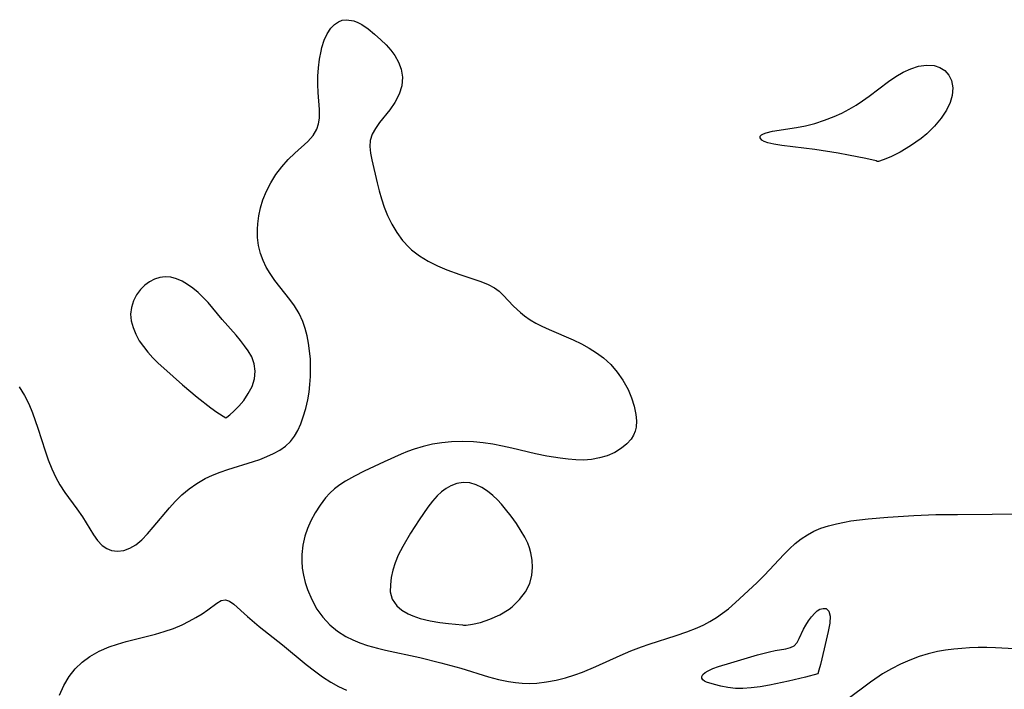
# Model space of a CAD drawing. Header units: metres. Extents: x 1073367 to 1082519, y 1569854 to 1574957.
# Tile 168 of 256: x 1075114 to 1075280, y 1573011 to 1573124. Entities that reach past the tile are written whole.
import ezdxf

# ---------------------------------------------------------------- set-up
doc = ezdxf.new("R2010")
doc.units = ezdxf.units.M
doc.layers.add('CGG_CurvaNivelLidar_v1', color=253, linetype='Continuous', lineweight=30)

msp = doc.modelspace()

# ---------------------------------------------------------------- linework, layer by layer
at = {"layer": 'CGG_CurvaNivelLidar_v1'}
for p, q in [((1075166.848, 1573122.7993, 66.5), (1075167.5402, 1573123.2688, 66.5)), ((1075167.5402, 1573123.2688, 66.5), (1075168.1859, 1573123.5118, 66.5)), ((1075168.1859, 1573123.5118, 66.5), (1075168.8693, 1573123.6029, 66.5)), ((1075168.8693, 1573123.6029, 66.5), (1075170.1457, 1573123.3897, 66.5)), ((1075170.1457, 1573123.3897, 66.5), (1075170.8039, 1573123.1241, 66.5)), ((1075165.6371, 1573121.219, 66.5), (1075166.239, 1573122.1572, 66.5)), ((1075166.239, 1573122.1572, 66.5), (1075166.848, 1573122.7993, 66.5)), ((1075170.8039, 1573123.1241, 66.5), (1075171.4641, 1573122.7739, 66.5)), ((1075171.4641, 1573122.7739, 66.5), (1075172.5626, 1573122.0421, 66.5)), ((1075172.5626, 1573122.0421, 66.5), (1075173.6489, 1573121.1752, 66.5)), ((1075164.7531, 1573118.9163, 66.5), (1075165.146, 1573120.1254, 66.5)), ((1075165.146, 1573120.1254, 66.5), (1075165.6371, 1573121.219, 66.5)), ((1075173.6489, 1573121.1752, 66.5), (1075174.7101, 1573120.2215, 66.5)), ((1075174.7101, 1573120.2215, 66.5), (1075175.5736, 1573119.3718, 66.5)), ((1075164.3336, 1573116.9375, 66.5), (1075164.601, 1573118.3215, 66.5)), ((1075164.601, 1573118.3215, 66.5), (1075164.7531, 1573118.9163, 66.5)), ((1075175.5736, 1573119.3718, 66.5), (1075176.3747, 1573118.4819, 66.5)), ((1075176.3747, 1573118.4819, 66.5), (1075177.0771, 1573117.5417, 66.5)), ((1075164.1609, 1573115.5054, 66.5), (1075164.3336, 1573116.9375, 66.5)), ((1075177.0771, 1573117.5417, 66.5), (1075177.6969, 1573116.4363, 66.5)), ((1075164.0777, 1573114.0512, 66.5), (1075164.1609, 1573115.5054, 66.5)), ((1075177.6969, 1573116.4363, 66.5), (1075178.1278, 1573115.2813, 66.5)), ((1075178.1278, 1573115.2813, 66.5), (1075178.3532, 1573113.8804, 66.5)), ((1075262.9228, 1573114.7456, 66.5), (1075264.2104, 1573115.3361, 66.5)), ((1075264.2104, 1573115.3361, 66.5), (1075265.5052, 1573115.7494, 66.5)), ((1075265.5052, 1573115.7494, 66.5), (1075266.856, 1573115.9426, 66.5)), ((1075266.856, 1573115.9426, 66.5), (1075268.1357, 1573115.8562, 66.5)), ((1075268.1357, 1573115.8562, 66.5), (1075269.1039, 1573115.5496, 66.5)), ((1075269.1039, 1573115.5496, 66.5), (1075269.9385, 1573115.039, 66.5)), ((1075269.9385, 1573115.039, 66.5), (1075270.6469, 1573114.2697, 66.5)), ((1075164.0763, 1573112.6625, 66.5), (1075164.0777, 1573114.0512, 66.5)), ((1075178.3532, 1573113.8804, 66.5), (1075178.2246, 1573112.459, 66.5)), ((1075260.443, 1573113.1859, 66.5), (1075261.6611, 1573114.0191, 66.5)), ((1075261.6611, 1573114.0191, 66.5), (1075262.9228, 1573114.7456, 66.5)), ((1075270.6469, 1573114.2697, 66.5), (1075271.1075, 1573113.3191, 66.5)), ((1075271.1075, 1573113.3191, 66.5), (1075271.2921, 1573112.12, 66.5)), ((1075164.1299, 1573111.2941, 66.5), (1075164.0763, 1573112.6625, 66.5)), ((1075178.2246, 1573112.459, 66.5), (1075177.7789, 1573111.0176, 66.5)), ((1075257.1666, 1573110.7006, 66.5), (1075260.443, 1573113.1859, 66.5)), ((1075271.2921, 1573112.12, 66.5), (1075271.1822, 1573110.8109, 66.5)), ((1075164.3123, 1573108.4382, 66.5), (1075164.1299, 1573111.2941, 66.5)), ((1075177.7789, 1573111.0176, 66.5), (1075177.0773, 1573109.6483, 66.5)), ((1075256.076, 1573109.9292, 66.5), (1075257.1666, 1573110.7006, 66.5)), ((1075271.1822, 1573110.8109, 66.5), (1075270.853, 1573109.6274, 66.5)), ((1075164.3111, 1573107.0071, 66.5), (1075164.3123, 1573108.4382, 66.5)), ((1075176.2059, 1573108.4171, 66.5), (1075174.4783, 1573106.2623, 66.5)), ((1075177.0773, 1573109.6483, 66.5), (1075176.2059, 1573108.4171, 66.5)), ((1075252.5532, 1573107.8511, 66.5), (1075253.7906, 1573108.4971, 66.5)), ((1075253.7906, 1573108.4971, 66.5), (1075254.9517, 1573109.1887, 66.5)), ((1075254.9517, 1573109.1887, 66.5), (1075256.076, 1573109.9292, 66.5)), ((1075270.2246, 1573108.3249, 66.5), (1075269.331, 1573106.9664, 66.5)), ((1075270.853, 1573109.6274, 66.5), (1075270.2246, 1573108.3249, 66.5)), ((1075164.1855, 1573106.0462, 66.5), (1075164.3111, 1573107.0071, 66.5)), ((1075247.9961, 1573106.0987, 66.5), (1075249.6507, 1573106.6263, 66.5)), ((1075249.6507, 1573106.6263, 66.5), (1075251.2837, 1573107.2703, 66.5)), ((1075251.2837, 1573107.2703, 66.5), (1075252.5532, 1573107.8511, 66.5)), ((1075269.331, 1573106.9664, 66.5), (1075268.213, 1573105.6194, 66.5)), ((1075163.2626, 1573104.0666, 66.5), (1075163.9112, 1573105.1552, 66.5)), ((1075163.9112, 1573105.1552, 66.5), (1075164.1855, 1573106.0462, 66.5)), ((1075173.7857, 1573105.2746, 66.5), (1075173.2375, 1573104.2708, 66.5)), ((1075174.4783, 1573106.2623, 66.5), (1075173.7857, 1573105.2746, 66.5)), ((1075240.8278, 1573104.7817, 66.5), (1075244.8962, 1573105.4348, 66.5)), ((1075244.8962, 1573105.4348, 66.5), (1075246.4122, 1573105.7185, 66.5)), ((1075246.4122, 1573105.7185, 66.5), (1075247.9961, 1573106.0987, 66.5)), ((1075268.213, 1573105.6194, 66.5), (1075266.9117, 1573104.3478, 66.5)), ((1075162.3667, 1573103.0691, 66.5), (1075163.2626, 1573104.0666, 66.5)), ((1075173.2375, 1573104.2708, 66.5), (1075172.9009, 1573103.2421, 66.5)), ((1075238.7444, 1573103.6811, 66.5), (1075238.7882, 1573103.9338, 66.5)), ((1075239.0669, 1573103.2535, 66.5), (1075238.7444, 1573103.6811, 66.5)), ((1075238.7882, 1573103.9338, 66.5), (1075238.9911, 1573104.1702, 66.5)), ((1075238.9911, 1573104.1702, 66.5), (1075239.3257, 1573104.3648, 66.5)), ((1075239.3257, 1573104.3648, 66.5), (1075239.7769, 1573104.5306, 66.5)), ((1075239.7769, 1573104.5306, 66.5), (1075240.8278, 1573104.7817, 66.5)), ((1075265.95, 1573103.5536, 66.5), (1075264.1701, 1573102.3019, 66.5)), ((1075266.9117, 1573104.3478, 66.5), (1075265.95, 1573103.5536, 66.5)), ((1075160.1867, 1573101.1032, 66.5), (1075162.3667, 1573103.0691, 66.5)), ((1075172.9009, 1573103.2421, 66.5), (1075172.8224, 1573102.1897, 66.5)), ((1075172.8224, 1573102.1897, 66.5), (1075172.9393, 1573101.0964, 66.5)), ((1075239.4555, 1573103.0435, 66.5), (1075239.0669, 1573103.2535, 66.5)), ((1075240.0617, 1573102.8352, 66.5), (1075239.4555, 1573103.0435, 66.5)), ((1075241.063, 1573102.6119, 66.5), (1075240.0617, 1573102.8352, 66.5)), ((1075242.4021, 1573102.4036, 66.5), (1075241.063, 1573102.6119, 66.5)), ((1075248.0108, 1573101.6805, 66.5), (1075242.4021, 1573102.4036, 66.5)), ((1075251.9554, 1573101.0757, 66.5), (1075248.0108, 1573101.6805, 66.5)), ((1075264.1701, 1573102.3019, 66.5), (1075262.4084, 1573101.2654, 66.5)), ((1075157.979, 1573098.7998, 66.5), (1075159.055, 1573100.0135, 66.5)), ((1075159.055, 1573100.0135, 66.5), (1075160.1867, 1573101.1032, 66.5)), ((1075172.9393, 1573101.0964, 66.5), (1075173.1735, 1573099.9537, 66.5)), ((1075253.693, 1573100.7726, 66.5), (1075251.9554, 1573101.0757, 66.5)), ((1075256.5969, 1573100.2116, 66.5), (1075253.693, 1573100.7726, 66.5)), ((1075258.3339, 1573099.7992, 66.5), (1075256.5969, 1573100.2116, 66.5)), ((1075260.8108, 1573100.4687, 66.5), (1075259.5244, 1573099.936, 66.5)), ((1075262.4084, 1573101.2654, 66.5), (1075260.8108, 1573100.4687, 66.5)), ((1075156.9868, 1573097.4771, 66.5), (1075157.979, 1573098.7998, 66.5)), ((1075173.1735, 1573099.9537, 66.5), (1075174.0578, 1573096.0835, 66.5)), ((1075258.5, 1573099.7048, 66.5), (1075258.3339, 1573099.7992, 66.5)), ((1075258.7482, 1573099.6952, 66.5), (1075258.5, 1573099.7048, 66.5)), ((1075259.5244, 1573099.936, 66.5), (1075258.7482, 1573099.6952, 66.5)), ((1075156.0984, 1573096.0617, 66.5), (1075156.9868, 1573097.4771, 66.5)), ((1075155.3799, 1573094.6602, 66.5), (1075156.0984, 1573096.0617, 66.5)), ((1075174.0578, 1573096.0835, 66.5), (1075174.4064, 1573094.7458, 66.5)), ((1075154.7872, 1573093.2011, 66.5), (1075155.3799, 1573094.6602, 66.5)), ((1075174.4064, 1573094.7458, 66.5), (1075174.8045, 1573093.3911, 66.5)), ((1075174.8045, 1573093.3911, 66.5), (1075175.2811, 1573091.9827, 66.5)), ((1075154.0846, 1573090.5206, 66.5), (1075154.3793, 1573091.8726, 66.5)), ((1075154.3793, 1573091.8726, 66.5), (1075154.7872, 1573093.2011, 66.5)), ((1075175.2811, 1573091.9827, 66.5), (1075175.8366, 1573090.595, 66.5)), ((1075153.9091, 1573089.1565, 66.5), (1075154.0846, 1573090.5206, 66.5)), ((1075175.8366, 1573090.595, 66.5), (1075176.5653, 1573089.0987, 66.5)), ((1075153.8626, 1573088.2687, 66.5), (1075153.9091, 1573089.1565, 66.5)), ((1075176.5653, 1573089.0987, 66.5), (1075177.4119, 1573087.6738, 66.5)), ((1075153.8916, 1573086.8744, 66.5), (1075153.8626, 1573088.2687, 66.5)), ((1075154.0549, 1573085.4997, 66.5), (1075153.8916, 1573086.8744, 66.5)), ((1075177.4119, 1573087.6738, 66.5), (1075178.3799, 1573086.3449, 66.5)), ((1075154.3716, 1573084.1587, 66.5), (1075154.0549, 1573085.4997, 66.5)), ((1075178.3799, 1573086.3449, 66.5), (1075179.4821, 1573085.1427, 66.5)), ((1075179.4821, 1573085.1427, 66.5), (1075179.8823, 1573084.7766, 66.5)), ((1075154.8033, 1573082.9868, 66.5), (1075154.3716, 1573084.1587, 66.5)), ((1075179.8823, 1573084.7766, 66.5), (1075181.2399, 1573083.7418, 66.5)), ((1075181.2399, 1573083.7418, 66.5), (1075182.7145, 1573082.8541, 66.5)), ((1075155.3548, 1573081.8533, 66.5), (1075154.8033, 1573082.9868, 66.5)), ((1075156.0036, 1573080.7576, 66.5), (1075155.3548, 1573081.8533, 66.5)), ((1075182.7145, 1573082.8541, 66.5), (1075184.2656, 1573082.084, 66.5)), ((1075184.2656, 1573082.084, 66.5), (1075185.8589, 1573081.4107, 66.5)), ((1075137.3605, 1573080.1081, 67), (1075136.4612, 1573079.8103, 67)), ((1075138.2878, 1573080.2257, 67), (1075137.3605, 1573080.1081, 67)), ((1075139.2297, 1573080.1379, 67), (1075138.2878, 1573080.2257, 67)), ((1075140.1753, 1573079.8731, 67), (1075139.2297, 1573080.1379, 67)), ((1075156.7806, 1573079.6276, 66.5), (1075156.0036, 1573080.7576, 66.5)), ((1075185.8589, 1573081.4107, 66.5), (1075188.0654, 1573080.6065, 66.5)), ((1075188.0654, 1573080.6065, 66.5), (1075191.6064, 1573079.4033, 66.5)), ((1075134.8124, 1573078.7879, 67), (1075134.1059, 1573078.0972, 67)), ((1075135.6055, 1573079.3631, 67), (1075134.8124, 1573078.7879, 67)), ((1075136.4612, 1573079.8103, 67), (1075135.6055, 1573079.3631, 67)), ((1075141.1142, 1573079.4656, 67), (1075140.1753, 1573079.8731, 67)), ((1075142.036, 1573078.9404, 67), (1075141.1142, 1573079.4656, 67)), ((1075142.9299, 1573078.3144, 67), (1075142.036, 1573078.9404, 67)), ((1075157.6141, 1573078.5311, 66.5), (1075156.7806, 1573079.6276, 66.5)), ((1075159.3191, 1573076.4064, 66.5), (1075157.6141, 1573078.5311, 66.5)), ((1075191.6064, 1573079.4033, 66.5), (1075192.8315, 1573078.9378, 66.5)), ((1075192.8315, 1573078.9378, 66.5), (1075193.9219, 1573078.3698, 66.5)), ((1075193.9219, 1573078.3698, 66.5), (1075194.6784, 1573077.7899, 66.5)), ((1075133.4291, 1573077.1716, 67), (1075132.9107, 1573076.1428, 67)), ((1075134.1059, 1573078.0972, 67), (1075133.4291, 1573077.1716, 67)), ((1075143.8315, 1573077.5611, 67), (1075142.9299, 1573078.3144, 67)), ((1075144.6948, 1573076.7359, 67), (1075143.8315, 1573077.5611, 67)), ((1075145.5241, 1573075.8617, 67), (1075144.6948, 1573076.7359, 67)), ((1075194.6784, 1573077.7899, 66.5), (1075195.3807, 1573077.1127, 66.5)), ((1075195.3807, 1573077.1127, 66.5), (1075197.1217, 1573075.2922, 66.5)), ((1075132.5683, 1573075.0454, 67), (1075132.4357, 1573073.9076, 67)), ((1075132.9107, 1573076.1428, 67), (1075132.5683, 1573075.0454, 67)), ((1075146.3217, 1573074.9575, 67), (1075145.5241, 1573075.8617, 67)), ((1075160.1141, 1573075.327, 66.5), (1075159.3191, 1573076.4064, 66.5)), ((1075160.8919, 1573074.0461, 66.5), (1075160.1141, 1573075.327, 66.5)), ((1075197.1217, 1573075.2922, 66.5), (1075198.2688, 1573074.2187, 66.5)), ((1075132.4357, 1573073.9076, 67), (1075132.5394, 1573072.7764, 67)), ((1075147.9079, 1573073.0349, 67), (1075146.3217, 1573074.9575, 67)), ((1075161.5257, 1573072.6859, 66.5), (1075160.8919, 1573074.0461, 66.5)), ((1075198.2688, 1573074.2187, 66.5), (1075198.967, 1573073.6445, 66.5)), ((1075198.967, 1573073.6445, 66.5), (1075199.893, 1573072.9891, 66.5)), ((1075132.5394, 1573072.7764, 67), (1075132.8418, 1573071.6447, 67)), ((1075150.2589, 1573070.349, 67), (1075147.9079, 1573073.0349, 67)), ((1075161.9335, 1573071.495, 66.5), (1075161.5257, 1573072.6859, 66.5)), ((1075199.893, 1573072.9891, 66.5), (1075200.8508, 1573072.4175, 66.5)), ((1075200.8508, 1573072.4175, 66.5), (1075201.8632, 1573071.8942, 66.5)), ((1075201.8632, 1573071.8942, 66.5), (1075203.1424, 1573071.3085, 66.5)), ((1075132.8418, 1573071.6447, 67), (1075133.3057, 1573070.5275, 67)), ((1075133.3057, 1573070.5275, 67), (1075133.907, 1573069.4403, 67)), ((1075150.9793, 1573069.4834, 67), (1075150.2589, 1573070.349, 67)), ((1075162.2476, 1573070.2635, 66.5), (1075161.9335, 1573071.495, 66.5)), ((1075162.4891, 1573069.0009, 66.5), (1075162.2476, 1573070.2635, 66.5)), ((1075203.1424, 1573071.3085, 66.5), (1075207.1956, 1573069.5636, 66.5)), ((1075133.907, 1573069.4403, 67), (1075134.5931, 1573068.4423, 67)), ((1075134.5931, 1573068.4423, 67), (1075135.3631, 1573067.4832, 67)), ((1075151.6668, 1573068.6036, 67), (1075150.9793, 1573069.4834, 67)), ((1075152.302, 1573067.707, 67), (1075151.6668, 1573068.6036, 67)), ((1075162.6664, 1573067.7501, 66.5), (1075162.4891, 1573069.0009, 66.5)), ((1075207.1956, 1573069.5636, 66.5), (1075208.5723, 1573068.8957, 66.5)), ((1075208.5723, 1573068.8957, 66.5), (1075209.8724, 1573068.1886, 66.5)), ((1075135.3631, 1573067.4832, 67), (1075136.1936, 1573066.5604, 67)), ((1075152.8869, 1573066.6966, 67), (1075152.302, 1573067.707, 67)), ((1075162.7908, 1573066.3043, 66.5), (1075162.6664, 1573067.7501, 66.5)), ((1075209.8724, 1573068.1886, 66.5), (1075211.1185, 1573067.409, 66.5)), ((1075211.1185, 1573067.409, 66.5), (1075212.2882, 1573066.5397, 66.5)), ((1075136.1936, 1573066.5604, 67), (1075137.0658, 1573065.6736, 67)), ((1075137.0658, 1573065.6736, 67), (1075138.0182, 1573064.782, 67)), ((1075153.2896, 1573065.5472, 67), (1075152.8869, 1573066.6966, 67)), ((1075153.4567, 1573064.2987, 67), (1075153.2896, 1573065.5472, 67)), ((1075162.8368, 1573064.8457, 66.5), (1075162.7908, 1573066.3043, 66.5)), ((1075212.2882, 1573066.5397, 66.5), (1075213.5263, 1573065.3993, 66.5)), ((1075213.5263, 1573065.3993, 66.5), (1075214.6267, 1573064.1397, 66.5)), ((1075138.0182, 1573064.782, 67), (1075141.1835, 1573061.9824, 67)), ((1075153.3423, 1573063.004, 67), (1075153.4567, 1573064.2987, 67)), ((1075162.7221, 1573062.0556, 66.5), (1075162.8098, 1573063.3844, 66.5)), ((1075162.8098, 1573063.3844, 66.5), (1075162.8368, 1573064.8457, 66.5)), ((1075214.6267, 1573064.1397, 66.5), (1075215.5809, 1573062.7844, 66.5)), ((1075141.1835, 1573061.9824, 67), (1075143.6655, 1573059.9032, 67)), ((1075152.3061, 1573060.5088, 67), (1075152.9369, 1573061.7317, 67)), ((1075152.9369, 1573061.7317, 67), (1075153.3423, 1573063.004, 67)), ((1075162.5721, 1573060.7412, 66.5), (1075162.7221, 1573062.0556, 66.5)), ((1075215.5809, 1573062.7844, 66.5), (1075216.4534, 1573061.198, 66.5)), ((1075113.5866, 1573061.6525, 66.5), (1075114.5126, 1573060.2194, 66.5)), ((1075114.5126, 1573060.2194, 66.5), (1075115.2276, 1573058.7902, 66.5)), ((1075151.5332, 1573059.3786, 67), (1075152.3061, 1573060.5088, 67)), ((1075162.3546, 1573059.4503, 66.5), (1075162.5721, 1573060.7412, 66.5)), ((1075216.4534, 1573061.198, 66.5), (1075217.052, 1573059.7988, 66.5)), ((1075115.2276, 1573058.7902, 66.5), (1075115.8442, 1573057.2839, 66.5)), ((1075143.6655, 1573059.9032, 67), (1075145.9764, 1573058.1201, 67)), ((1075150.7001, 1573058.3829, 67), (1075151.5332, 1573059.3786, 67)), ((1075162.0154, 1573058.0015, 66.5), (1075162.3546, 1573059.4503, 66.5)), ((1075217.052, 1573059.7988, 66.5), (1075217.5035, 1573058.3938, 66.5)), ((1075217.5035, 1573058.3938, 66.5), (1075217.7857, 1573057.01, 66.5)), ((1075115.8442, 1573057.2839, 66.5), (1075116.7581, 1573054.666, 66.5)), ((1075145.9764, 1573058.1201, 67), (1075146.9941, 1573057.4021, 67)), ((1075146.9941, 1573057.4021, 67), (1075148.5, 1573056.4407, 67)), ((1075148.6908, 1573056.5501, 67), (1075149.1835, 1573056.9332, 67)), ((1075149.1835, 1573056.9332, 67), (1075149.8843, 1573057.5546, 67)), ((1075149.8843, 1573057.5546, 67), (1075150.7001, 1573058.3829, 67)), ((1075161.5979, 1573056.606, 66.5), (1075162.0154, 1573058.0015, 66.5)), ((1075217.7857, 1573057.01, 66.5), (1075217.8688, 1573055.9123, 66.5)), ((1075148.5, 1573056.4407, 67), (1075148.6908, 1573056.5501, 67)), ((1075160.6818, 1573054.3092, 66.5), (1075161.1717, 1573055.4232, 66.5)), ((1075161.1717, 1573055.4232, 66.5), (1075161.5979, 1573056.606, 66.5)), ((1075217.8688, 1573055.9123, 66.5), (1075217.7999, 1573054.869, 66.5)), ((1075116.7581, 1573054.666, 66.5), (1075117.9785, 1573050.866, 66.5)), ((1075160.1227, 1573053.3112, 66.5), (1075160.6818, 1573054.3092, 66.5)), ((1075217.3764, 1573053.5044, 66.5), (1075216.9736, 1573052.8494, 66.5)), ((1075217.6497, 1573054.1897, 66.5), (1075217.3764, 1573053.5044, 66.5)), ((1075217.7999, 1573054.869, 66.5), (1075217.6497, 1573054.1897, 66.5)), ((1075158.614, 1573051.6462, 66.5), (1075159.4473, 1573052.4212, 66.5)), ((1075159.4473, 1573052.4212, 66.5), (1075160.1227, 1573053.3112, 66.5)), ((1075183.4157, 1573051.9595, 66.5), (1075181.8482, 1573051.6014, 66.5)), ((1075185.0084, 1573052.2208, 66.5), (1075183.4157, 1573051.9595, 66.5)), ((1075186.6188, 1573052.3859, 66.5), (1075185.0084, 1573052.2208, 66.5)), ((1075188.5066, 1573052.45, 66.5), (1075186.6188, 1573052.3859, 66.5)), ((1075190.3718, 1573052.37, 66.5), (1075188.5066, 1573052.45, 66.5)), ((1075191.9942, 1573052.2029, 66.5), (1075190.3718, 1573052.37, 66.5)), ((1075193.615, 1573051.9621, 66.5), (1075191.9942, 1573052.2029, 66.5)), ((1075195.2299, 1573051.6594, 66.5), (1075193.615, 1573051.9621, 66.5)), ((1075216.2402, 1573052.0263, 66.5), (1075215.3443, 1573051.2992, 66.5)), ((1075216.9736, 1573052.8494, 66.5), (1075216.2402, 1573052.0263, 66.5)), ((1075117.9785, 1573050.866, 66.5), (1075118.5158, 1573049.3164, 66.5)), ((1075155.4446, 1573049.8869, 66.5), (1075156.5868, 1573050.4019, 66.5)), ((1075156.5868, 1573050.4019, 66.5), (1075157.651, 1573050.9813, 66.5)), ((1075157.651, 1573050.9813, 66.5), (1075158.614, 1573051.6462, 66.5)), ((1075178.1126, 1573050.2782, 66.5), (1075175.2317, 1573049.0023, 66.5)), ((1075179.2076, 1573050.729, 66.5), (1075178.1126, 1573050.2782, 66.5)), ((1075180.3151, 1573051.1394, 66.5), (1075179.2076, 1573050.729, 66.5)), ((1075181.8482, 1573051.6014, 66.5), (1075180.3151, 1573051.1394, 66.5)), ((1075196.8343, 1573051.3032, 66.5), (1075195.2299, 1573051.6594, 66.5)), ((1075200.8124, 1573050.344, 66.5), (1075196.8343, 1573051.3032, 66.5)), ((1075202.7392, 1573049.9558, 66.5), (1075200.8124, 1573050.344, 66.5)), ((1075214.1969, 1573050.6017, 66.5), (1075212.922, 1573050.0387, 66.5)), ((1075215.3443, 1573051.2992, 66.5), (1075214.1969, 1573050.6017, 66.5)), ((1075118.5158, 1573049.3164, 66.5), (1075119.1086, 1573047.8084, 66.5)), ((1075148.8436, 1573047.6967, 66.5), (1075153.1762, 1573049.0422, 66.5)), ((1075153.1762, 1573049.0422, 66.5), (1075154.2447, 1573049.4185, 66.5)), ((1075154.2447, 1573049.4185, 66.5), (1075155.4446, 1573049.8869, 66.5)), ((1075175.2317, 1573049.0023, 66.5), (1075171.8761, 1573047.4202, 66.5)), ((1075204.9878, 1573049.5971, 66.5), (1075202.7392, 1573049.9558, 66.5)), ((1075206.3122, 1573049.4297, 66.5), (1075204.9878, 1573049.5971, 66.5)), ((1075207.6189, 1573049.3196, 66.5), (1075206.3122, 1573049.4297, 66.5)), ((1075208.9046, 1573049.2973, 66.5), (1075207.6189, 1573049.3196, 66.5)), ((1075210.298, 1573049.406, 66.5), (1075208.9046, 1573049.2973, 66.5)), ((1075211.6437, 1573049.6543, 66.5), (1075210.298, 1573049.406, 66.5)), ((1075212.922, 1573050.0387, 66.5), (1075211.6437, 1573049.6543, 66.5)), ((1075119.1086, 1573047.8084, 66.5), (1075119.7844, 1573046.3628, 66.5)), ((1075145.0235, 1573046.1695, 66.5), (1075146.2612, 1573046.7483, 66.5)), ((1075146.2612, 1573046.7483, 66.5), (1075147.5394, 1573047.2503, 66.5)), ((1075147.5394, 1573047.2503, 66.5), (1075148.8436, 1573047.6967, 66.5)), ((1075171.8761, 1573047.4202, 66.5), (1075170.2488, 1573046.5891, 66.5)), ((1075119.7844, 1573046.3628, 66.5), (1075120.4996, 1573045.0966, 66.5)), ((1075120.4996, 1573045.0966, 66.5), (1075121.3103, 1573043.8507, 66.5)), ((1075142.3241, 1573044.4505, 66.5), (1075143.6346, 1573045.3685, 66.5)), ((1075143.6346, 1573045.3685, 66.5), (1075145.0235, 1573046.1695, 66.5)), ((1075167.7654, 1573045.1199, 66.5), (1075166.8931, 1573044.4625, 66.5)), ((1075168.7037, 1573045.718, 66.5), (1075167.7654, 1573045.1199, 66.5)), ((1075170.2488, 1573046.5891, 66.5), (1075168.7037, 1573045.718, 66.5)), ((1075187.5557, 1573045.3577, 67), (1075186.5281, 1573044.9725, 67)), ((1075188.6174, 1573045.5224, 67), (1075187.5557, 1573045.3577, 67)), ((1075189.7074, 1573045.4457, 67), (1075188.6174, 1573045.5224, 67)), ((1075190.7867, 1573045.1445, 67), (1075189.7074, 1573045.4457, 67)), ((1075191.774, 1573044.6786, 67), (1075190.7867, 1573045.1445, 67)), ((1075121.3103, 1573043.8507, 66.5), (1075123.3603, 1573041.0781, 66.5)), ((1075139.9603, 1573042.3258, 66.5), (1075141.0964, 1573043.4321, 66.5)), ((1075141.0964, 1573043.4321, 66.5), (1075142.3241, 1573044.4505, 66.5)), ((1075166.1002, 1573043.7213, 66.5), (1075165.3667, 1573042.9057, 66.5)), ((1075166.8931, 1573044.4625, 66.5), (1075166.1002, 1573043.7213, 66.5)), ((1075184.9533, 1573043.9248, 67), (1075184.2256, 1573043.2481, 67)), ((1075185.7213, 1573044.5057, 67), (1075184.9533, 1573043.9248, 67)), ((1075186.5281, 1573044.9725, 67), (1075185.7213, 1573044.5057, 67)), ((1075192.7254, 1573044.0651, 67), (1075191.774, 1573044.6786, 67)), ((1075193.6337, 1573043.328, 67), (1075192.7254, 1573044.0651, 67)), ((1075138.9787, 1573041.2212, 66.5), (1075139.9603, 1573042.3258, 66.5)), ((1075165.3667, 1573042.9057, 66.5), (1075164.434, 1573041.7042, 66.5)), ((1075183.4121, 1573042.3401, 67), (1075182.6409, 1573041.3494, 67)), ((1075184.2256, 1573043.2481, 67), (1075183.4121, 1573042.3401, 67)), ((1075194.3737, 1573042.6124, 67), (1075193.6337, 1573043.328, 67)), ((1075195.0842, 1573041.8374, 67), (1075194.3737, 1573042.6124, 67)), ((1075195.7729, 1573041.0195, 67), (1075195.0842, 1573041.8374, 67)), ((1075123.3603, 1573041.0781, 66.5), (1075124.3075, 1573039.7248, 66.5)), ((1075136.259, 1573037.978, 66.5), (1075138.9787, 1573041.2212, 66.5)), ((1075163.5865, 1573040.4148, 66.5), (1075162.8474, 1573039.0462, 66.5)), ((1075164.434, 1573041.7042, 66.5), (1075163.5865, 1573040.4148, 66.5)), ((1075182.6409, 1573041.3494, 67), (1075181.1576, 1573039.2136, 67)), ((1075196.7063, 1573039.8279, 67), (1075195.7729, 1573041.0195, 67)), ((1075264.6984, 1573039.9498, 66.5), (1075268.4577, 1573040.0925, 66.5)), ((1075268.4577, 1573040.0925, 66.5), (1075272.0798, 1573040.1431, 66.5)), ((1075272.0798, 1573040.1431, 66.5), (1075283.7963, 1573040.2196, 66.5)), ((1075124.3075, 1573039.7248, 66.5), (1075126.1471, 1573036.6751, 66.5)), ((1075162.8474, 1573039.0462, 66.5), (1075162.299, 1573037.7612, 66.5)), ((1075181.1576, 1573039.2136, 67), (1075179.7271, 1573036.9832, 67)), ((1075197.596, 1573038.5937, 67), (1075196.7063, 1573039.8279, 67)), ((1075198.4214, 1573037.3253, 67), (1075197.596, 1573038.5937, 67)), ((1075250.2899, 1573038.2191, 66.5), (1075251.6306, 1573038.567, 66.5)), ((1075251.6306, 1573038.567, 66.5), (1075253.0048, 1573038.845, 66.5)), ((1075253.0048, 1573038.845, 66.5), (1075254.0984, 1573039.0234, 66.5)), ((1075254.0984, 1573039.0234, 66.5), (1075256.9796, 1573039.3812, 66.5)), ((1075256.9796, 1573039.3812, 66.5), (1075260.3478, 1573039.6807, 66.5)), ((1075260.3478, 1573039.6807, 66.5), (1075264.6984, 1573039.9498, 66.5)), ((1075134.3103, 1573035.858, 66.5), (1075135.2779, 1573036.8677, 66.5)), ((1075135.2779, 1573036.8677, 66.5), (1075136.259, 1573037.978, 66.5)), ((1075162.299, 1573037.7612, 66.5), (1075161.8604, 1573036.4329, 66.5)), ((1075179.7271, 1573036.9832, 67), (1075178.3956, 1573034.7448, 67)), ((1075199.0017, 1573036.3127, 67), (1075198.4214, 1573037.3253, 67)), ((1075246.7364, 1573036.7045, 66.5), (1075247.8383, 1573037.2901, 66.5)), ((1075247.8383, 1573037.2901, 66.5), (1075248.9916, 1573037.7841, 66.5)), ((1075248.9916, 1573037.7841, 66.5), (1075250.2899, 1573038.2191, 66.5)), ((1075126.1471, 1573036.6751, 66.5), (1075126.8602, 1573035.71, 66.5)), ((1075126.8602, 1573035.71, 66.5), (1075127.6537, 1573034.9019, 66.5)), ((1075133.3095, 1573035.0103, 66.5), (1075134.3103, 1573035.858, 66.5)), ((1075161.8604, 1573036.4329, 66.5), (1075161.5086, 1573034.9163, 66.5)), ((1075199.5007, 1573035.2753, 67), (1075199.0017, 1573036.3127, 67)), ((1075199.81, 1573034.4641, 67), (1075199.5007, 1573035.2753, 67)), ((1075243.6934, 1573034.3144, 66.5), (1075244.667, 1573035.2103, 66.5)), ((1075244.667, 1573035.2103, 66.5), (1075245.6933, 1573036.0247, 66.5)), ((1075245.6933, 1573036.0247, 66.5), (1075246.7364, 1573036.7045, 66.5)), ((1075127.6537, 1573034.9019, 66.5), (1075128.4312, 1573034.3672, 66.5)), ((1075128.4312, 1573034.3672, 66.5), (1075129.2265, 1573034.0505, 66.5)), ((1075129.2265, 1573034.0505, 66.5), (1075130.2432, 1573033.9247, 66.5)), ((1075130.2432, 1573033.9247, 66.5), (1075131.2832, 1573034.0596, 66.5)), ((1075131.2832, 1573034.0596, 66.5), (1075132.3167, 1573034.4274, 66.5)), ((1075132.3167, 1573034.4274, 66.5), (1075133.3095, 1573035.0103, 66.5)), ((1075161.5086, 1573034.9163, 66.5), (1075161.3309, 1573033.3753, 66.5)), ((1075178.3956, 1573034.7448, 67), (1075177.6173, 1573033.2509, 67)), ((1075200.0508, 1573033.6377, 67), (1075199.81, 1573034.4641, 67)), ((1075200.2695, 1573032.4235, 67), (1075200.0508, 1573033.6377, 67)), ((1075242.7522, 1573033.3628, 66.5), (1075243.6934, 1573034.3144, 66.5)), ((1075161.3309, 1573033.3753, 66.5), (1075161.3302, 1573032.2281, 66.5)), ((1075161.3302, 1573032.2281, 66.5), (1075161.4327, 1573031.0793, 66.5)), ((1075177.0995, 1573031.9357, 67), (1075176.7276, 1573030.7021, 67)), ((1075177.6173, 1573033.2509, 67), (1075177.0995, 1573031.9357, 67)), ((1075200.3299, 1573031.2013, 67), (1075200.2695, 1573032.4235, 67)), ((1075239.4899, 1573029.897, 66.5), (1075242.7522, 1573033.3628, 66.5)), ((1075161.4327, 1573031.0793, 66.5), (1075161.6425, 1573029.8556, 66.5)), ((1075176.7276, 1573030.7021, 67), (1075176.4561, 1573029.4654, 67)), ((1075200.2066, 1573029.8539, 67), (1075200.3299, 1573031.2013, 67)), ((1075161.6425, 1573029.8556, 66.5), (1075161.9429, 1573028.6439, 66.5)), ((1075161.9429, 1573028.6439, 66.5), (1075162.3239, 1573027.4514, 66.5)), ((1075176.4561, 1573029.4654, 67), (1075176.303, 1573028.246, 67)), ((1075199.1299, 1573027.0937, 67), (1075199.8354, 1573028.4902, 67)), ((1075199.8354, 1573028.4902, 67), (1075200.2066, 1573029.8539, 67)), ((1075234.6175, 1573025.2674, 66.5), (1075238.1893, 1573028.596, 66.5)), ((1075238.1893, 1573028.596, 66.5), (1075239.4899, 1573029.897, 66.5)), ((1075162.3239, 1573027.4514, 66.5), (1075163.0187, 1573025.7601, 66.5)), ((1075176.303, 1573028.246, 67), (1075176.2994, 1573027.0669, 67)), ((1075176.2994, 1573027.0669, 67), (1075176.6279, 1573025.8377, 67)), ((1075198.1257, 1573025.7477, 67), (1075199.1299, 1573027.0937, 67)), ((1075145.4515, 1573024.0143, 66), (1075146.9877, 1573025.1424, 66)), ((1075146.9877, 1573025.1424, 66), (1075147.7456, 1573025.5834, 66)), ((1075147.7456, 1573025.5834, 66), (1075148.4548, 1573025.7322, 66)), ((1075148.4548, 1573025.7322, 66), (1075149.153, 1573025.5082, 66)), ((1075149.153, 1573025.5082, 66), (1075149.881, 1573024.9844, 66)), ((1075163.0187, 1573025.7601, 66.5), (1075163.8937, 1573024.1648, 66.5)), ((1075176.6279, 1573025.8377, 67), (1075177.3964, 1573024.7048, 67)), ((1075196.8616, 1573024.5339, 67), (1075198.1257, 1573025.7477, 67)), ((1075233.4218, 1573024.2262, 66.5), (1075234.6175, 1573025.2674, 66.5)), ((1075144.505, 1573023.3688, 66), (1075145.4515, 1573024.0143, 66)), ((1075149.881, 1573024.9844, 66), (1075152.1645, 1573022.8971, 66)), ((1075163.8937, 1573024.1648, 66.5), (1075164.9095, 1573022.7776, 66.5)), ((1075177.3964, 1573024.7048, 67), (1075178.2446, 1573023.9826, 67)), ((1075178.2446, 1573023.9826, 67), (1075179.2849, 1573023.373, 67)), ((1075194.7731, 1573023.1821, 67), (1075196.3591, 1573024.1495, 67)), ((1075196.3591, 1573024.1495, 67), (1075196.8616, 1573024.5339, 67)), ((1075232.4162, 1573023.4466, 66.5), (1075233.4218, 1573024.2262, 66.5)), ((1075247.9694, 1573023.4555, 66), (1075248.4063, 1573023.8384, 66)), ((1075248.4063, 1573023.8384, 66), (1075248.8501, 1573024.117, 66)), ((1075248.8501, 1573024.117, 66), (1075249.3999, 1573024.2833, 66)), ((1075249.3999, 1573024.2833, 66), (1075249.9063, 1573024.2462, 66)), ((1075249.9063, 1573024.2462, 66), (1075250.384, 1573023.8151, 66)), ((1075250.384, 1573023.8151, 66), (1075250.5994, 1573022.9601, 66)), ((1075141.133, 1573021.5042, 66), (1075142.3345, 1573022.0934, 66)), ((1075142.3345, 1573022.0934, 66), (1075143.4616, 1573022.7216, 66)), ((1075143.4616, 1573022.7216, 66), (1075144.505, 1573023.3688, 66)), ((1075152.1645, 1573022.8971, 66), (1075154.1307, 1573021.2294, 66)), ((1075164.9095, 1573022.7776, 66.5), (1075166.0909, 1573021.5251, 66.5)), ((1075179.2849, 1573023.373, 67), (1075180.1207, 1573023.0045, 67)), ((1075180.1207, 1573023.0045, 67), (1075181.3317, 1573022.5908, 67)), ((1075181.3317, 1573022.5908, 67), (1075183.0081, 1573022.1755, 67)), ((1075183.0081, 1573022.1755, 67), (1075184.646, 1573021.89, 67)), ((1075184.646, 1573021.89, 67), (1075186.1304, 1573021.7067, 67)), ((1075190.1657, 1573021.5854, 67), (1075191.5431, 1573021.9126, 67)), ((1075191.5431, 1573021.9126, 67), (1075193.123, 1573022.4408, 67)), ((1075193.123, 1573022.4408, 67), (1075194.7731, 1573023.1821, 67)), ((1075229.2258, 1573021.5094, 66.5), (1075230.2708, 1573022.0615, 66.5)), ((1075230.2708, 1573022.0615, 66.5), (1075231.3653, 1573022.7236, 66.5)), ((1075231.3653, 1573022.7236, 66.5), (1075232.4162, 1573023.4466, 66.5)), ((1075246.4834, 1573021.4684, 66), (1075246.9279, 1573022.1748, 66)), ((1075246.9279, 1573022.1748, 66), (1075247.4109, 1573022.8334, 66)), ((1075247.4109, 1573022.8334, 66), (1075247.9694, 1573023.4555, 66)), ((1075250.5994, 1573022.9601, 66), (1075250.5129, 1573021.7754, 66)), ((1075136.6431, 1573019.9217, 66), (1075138.1, 1573020.3499, 66)), ((1075138.1, 1573020.3499, 66), (1075139.6516, 1573020.8885, 66)), ((1075139.6516, 1573020.8885, 66), (1075141.133, 1573021.5042, 66)), ((1075154.1307, 1573021.2294, 66), (1075158.0867, 1573018.1218, 66)), ((1075166.0909, 1573021.5251, 66.5), (1075167.3877, 1573020.4462, 66.5)), ((1075167.3877, 1573020.4462, 66.5), (1075168.8119, 1573019.5259, 66.5)), ((1075186.1304, 1573021.7067, 67), (1075188.5, 1573021.517, 67)), ((1075188.5, 1573021.517, 67), (1075188.6455, 1573021.4449, 67)), ((1075188.6455, 1573021.4449, 67), (1075189.1243, 1573021.4443, 67)), ((1075189.1243, 1573021.4443, 67), (1075190.1657, 1573021.5854, 67)), ((1075224.5573, 1573019.6739, 66.5), (1075226.3764, 1573020.3016, 66.5)), ((1075226.3764, 1573020.3016, 66.5), (1075228.1495, 1573021.009, 66.5)), ((1075228.1495, 1573021.009, 66.5), (1075229.2258, 1573021.5094, 66.5)), ((1075245.37, 1573019.2138, 66), (1075246.0831, 1573020.7442, 66)), ((1075246.0831, 1573020.7442, 66), (1075246.4834, 1573021.4684, 66)), ((1075250.2342, 1573020.3483, 66), (1075249.5787, 1573017.4254, 66)), ((1075250.5129, 1573021.7754, 66), (1075250.2342, 1573020.3483, 66)), ((1075130.2277, 1573018.2429, 66), (1075131.6963, 1573018.6627, 66)), ((1075131.6963, 1573018.6627, 66), (1075136.6431, 1573019.9217, 66)), ((1075168.8119, 1573019.5259, 66.5), (1075169.9667, 1573018.9444, 66.5)), ((1075169.9667, 1573018.9444, 66.5), (1075171.1765, 1573018.4501, 66.5)), ((1075220.038, 1573018.2201, 66.5), (1075224.5573, 1573019.6739, 66.5)), ((1075244.5094, 1573017.975, 66), (1075244.9947, 1573018.5083, 66)), ((1075244.9947, 1573018.5083, 66), (1075245.37, 1573019.2138, 66)), ((1075125.5386, 1573016.1675, 66), (1075127.1085, 1573017.0486, 66)), ((1075127.1085, 1573017.0486, 66), (1075128.7954, 1573017.7617, 66)), ((1075128.7954, 1573017.7617, 66), (1075130.2277, 1573018.2429, 66)), ((1075158.0867, 1573018.1218, 66), (1075162.1111, 1573014.8328, 66)), ((1075171.1765, 1573018.4501, 66.5), (1075172.4296, 1573018.0293, 66.5)), ((1075172.4296, 1573018.0293, 66.5), (1075174.1462, 1573017.5585, 66.5)), ((1075174.1462, 1573017.5585, 66.5), (1075175.4817, 1573017.2384, 66.5)), ((1075175.4817, 1573017.2384, 66.5), (1075181.2697, 1573015.9629, 66.5)), ((1075215.1287, 1573016.3473, 66.5), (1075216.9227, 1573017.0903, 66.5)), ((1075216.9227, 1573017.0903, 66.5), (1075218.7435, 1573017.7721, 66.5)), ((1075218.7435, 1573017.7721, 66.5), (1075220.038, 1573018.2201, 66.5)), ((1075238.2861, 1573016.4339, 66), (1075240.3262, 1573016.9478, 66)), ((1075240.3262, 1573016.9478, 66), (1075241.2893, 1573017.1533, 66)), ((1075241.2893, 1573017.1533, 66), (1075243.0973, 1573017.4768, 66)), ((1075243.0973, 1573017.4768, 66), (1075243.8797, 1573017.6655, 66)), ((1075243.8797, 1573017.6655, 66), (1075244.5094, 1573017.975, 66)), ((1075249.5787, 1573017.4254, 66), (1075248.946, 1573014.8097, 66)), ((1075268.7383, 1573016.9948, 66.5), (1075267.1664, 1573016.6107, 66.5)), ((1075270.0943, 1573017.2359, 66.5), (1075268.7383, 1573016.9948, 66.5)), ((1075271.4652, 1573017.4104, 66.5), (1075270.0943, 1573017.2359, 66.5)), ((1075272.8467, 1573017.5328, 66.5), (1075271.4652, 1573017.4104, 66.5)), ((1075274.0941, 1573017.6064, 66.5), (1075272.8467, 1573017.5328, 66.5)), ((1075275.5643, 1573017.6483, 66.5), (1075274.0941, 1573017.6064, 66.5)), ((1075277.0354, 1573017.6481, 66.5), (1075275.5643, 1573017.6483, 66.5)), ((1075278.5033, 1573017.6126, 66.5), (1075277.0354, 1573017.6481, 66.5)), ((1075284.0002, 1573017.3465, 66.5), (1075278.5033, 1573017.6126, 66.5)), ((1075123.0699, 1573014.0509, 66), (1075124.2351, 1573015.1867, 66)), ((1075124.2351, 1573015.1867, 66), (1075125.5386, 1573016.1675, 66)), ((1075181.2697, 1573015.9629, 66.5), (1075184.8057, 1573015.0952, 66.5)), ((1075211.0212, 1573014.451, 66.5), (1075215.1287, 1573016.3473, 66.5)), ((1075233.7979, 1573015.1158, 66), (1075238.2861, 1573016.4339, 66)), ((1075264.0191, 1573015.5323, 66.5), (1075262.4514, 1573014.8505, 66.5)), ((1075265.6211, 1573016.1299, 66.5), (1075264.0191, 1573015.5323, 66.5)), ((1075267.1664, 1573016.6107, 66.5), (1075265.6211, 1573016.1299, 66.5)), ((1075122.0554, 1573012.773, 66), (1075123.0699, 1573014.0509, 66)), ((1075162.1111, 1573014.8328, 66), (1075163.5105, 1573013.7368, 66)), ((1075163.5105, 1573013.7368, 66), (1075164.8706, 1573012.7342, 66)), ((1075184.8057, 1573015.0952, 66.5), (1075188.1902, 1573014.1683, 66.5)), ((1075188.1902, 1573014.1683, 66.5), (1075192.8911, 1573012.7343, 66.5)), ((1075207.4805, 1573013.0409, 66.5), (1075208.7565, 1573013.4936, 66.5)), ((1075208.7565, 1573013.4936, 66.5), (1075211.0212, 1573014.451, 66.5)), ((1075229.4648, 1573013.4412, 66), (1075229.9833, 1573013.7554, 66)), ((1075229.9833, 1573013.7554, 66), (1075230.7779, 1573014.1175, 66)), ((1075230.7779, 1573014.1175, 66), (1075231.703, 1573014.4603, 66)), ((1075231.703, 1573014.4603, 66), (1075233.7979, 1573015.1158, 66)), ((1075248.7004, 1573013.8778, 66), (1075248.5, 1573013.2571, 66)), ((1075248.946, 1573014.8097, 66), (1075248.7004, 1573013.8778, 66)), ((1075260.9241, 1573014.0862, 66.5), (1075259.4459, 1573013.2351, 66.5)), ((1075262.4514, 1573014.8505, 66.5), (1075260.9241, 1573014.0862, 66.5)), ((1075121.1391, 1573011.2417, 66), (1075122.0554, 1573012.773, 66)), ((1075164.8706, 1573012.7342, 66), (1075166.2722, 1573011.8101, 66)), ((1075192.8911, 1573012.7343, 66.5), (1075194.582, 1573012.2794, 66.5)), ((1075194.582, 1573012.2794, 66.5), (1075196.2801, 1573011.9193, 66.5)), ((1075196.2801, 1573011.9193, 66.5), (1075197.4191, 1573011.7521, 66.5)), ((1075201.0291, 1573011.6847, 66.5), (1075202.6596, 1573011.8719, 66.5)), ((1075202.6596, 1573011.8719, 66.5), (1075204.2813, 1573012.1694, 66.5)), ((1075204.2813, 1573012.1694, 66.5), (1075205.8899, 1573012.5619, 66.5)), ((1075205.8899, 1573012.5619, 66.5), (1075207.4805, 1573013.0409, 66.5)), ((1075228.9162, 1573012.4925, 66), (1075228.921, 1573012.7892, 66)), ((1075229.0736, 1573012.2364, 66), (1075228.9162, 1573012.4925, 66)), ((1075228.921, 1573012.7892, 66), (1075229.0888, 1573013.0989, 66)), ((1075229.3702, 1573012.0156, 66), (1075229.0736, 1573012.2364, 66)), ((1075229.0888, 1573013.0989, 66), (1075229.4648, 1573013.4412, 66)), ((1075229.7222, 1573011.8479, 66), (1075229.3702, 1573012.0156, 66)), ((1075231.057, 1573011.4119, 66), (1075229.7222, 1573011.8479, 66)), ((1075243.5763, 1573011.9928, 66), (1075240.3445, 1573011.3132, 66)), ((1075246.4284, 1573012.694, 66), (1075243.5763, 1573011.9928, 66)), ((1075248.5, 1573013.2571, 66), (1075246.4284, 1573012.694, 66)), ((1075257.3981, 1573011.8397, 66.5), (1075253.3917, 1573008.8184, 66.5)), ((1075258.8417, 1573012.8493, 66.5), (1075257.3981, 1573011.8397, 66.5)), ((1075259.4459, 1573013.2351, 66.5), (1075258.8417, 1573012.8493, 66.5)), ((1075120.4004, 1573009.633, 66), (1075121.1391, 1573011.2417, 66)), ((1075166.2722, 1573011.8101, 66), (1075167.5505, 1573011.0928, 66)), ((1075167.5505, 1573011.0928, 66), (1075168.8764, 1573010.4713, 66)), ((1075197.4191, 1573011.7521, 66.5), (1075198.5624, 1573011.6532, 66.5)), ((1075198.5624, 1573011.6532, 66.5), (1075199.7957, 1573011.6287, 66.5)), ((1075199.7957, 1573011.6287, 66.5), (1075201.0291, 1573011.6847, 66.5)), ((1075232.1157, 1573011.1467, 66), (1075231.057, 1573011.4119, 66)), ((1075233.2859, 1573010.9224, 66), (1075232.1157, 1573011.1467, 66)), ((1075234.5943, 1573010.7819, 66), (1075233.2859, 1573010.9224, 66)), ((1075235.8641, 1573010.7768, 66), (1075234.5943, 1573010.7819, 66)), ((1075237.2712, 1573010.87, 66), (1075235.8641, 1573010.7768, 66)), ((1075238.7657, 1573011.0508, 66), (1075237.2712, 1573010.87, 66)), ((1075240.3445, 1573011.3132, 66), (1075238.7657, 1573011.0508, 66))]:
    msp.add_line(p, q, dxfattribs=at)

doc.saveas('drawing.dxf')
